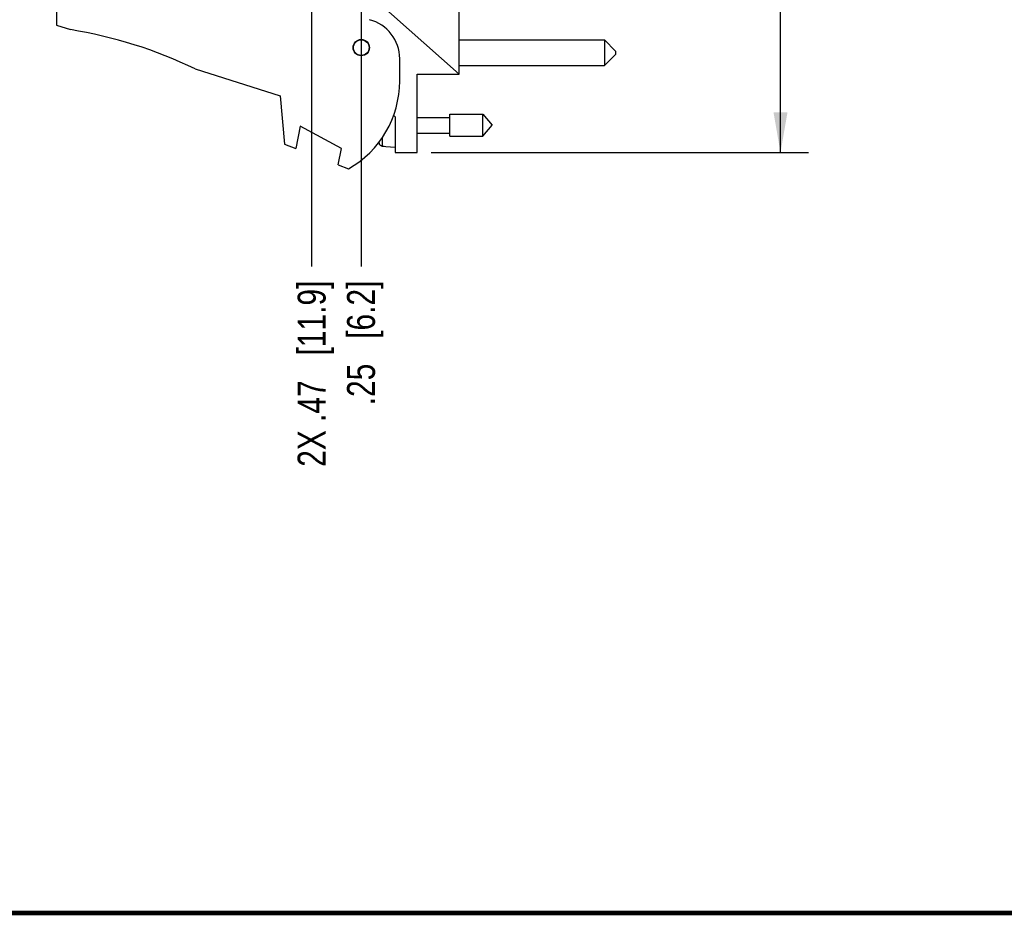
# Model space of a CAD drawing. Header units: inches. Extents: x 0.2 to 16.8, y 0.2 to 10.8.
# Tile 2 of 10: x 7 to 11.4, y 0.2 to 4.3. Entities that reach past the tile are written whole.
import ezdxf

# ---------------------------------------------------------------- set-up
doc = ezdxf.new("R2010")
doc.units = ezdxf.units.IN
doc.header["$LTSCALE"] = 0.935
doc.header["$MEASUREMENT"] = 0
doc.layers.get('0').update_dxf_attribs({"linetype": 'CONTINUOUS'})
doc.layers.add('DIMENSIONS', color=7, linetype='CONTINUOUS')
doc.styles.get("Standard").update_dxf_attribs({"font": 'txt', "width": 0.8})
doc.dimstyles.new('DIMSTYLE_1', dxfattribs={"dimtxt": 0.125, "dimasz": 0.18, "dimexe": 0.125, "dimexo": 0.0625, "dimgap": 0.03125, "dimtad": 0, "dimtih": 1, "dimtoh": 1, "dimzin": 4, "dimdsep": 46, "dimtxsty": 'STANDARD', "dimblk": '_FILLED', "dimblk1": '_FILLED', "dimblk2": '_FILLED', "dimcen": 0.09, "dimadec": 0, "dimazin": 0, "dimtp": 0.001, "dimtm": 0.001, "dimtfac": 1, "dimtofl": 0, "dimtmove": 0, "dimatfit": 3, "dimldrblk": '_FILLED', "dimfxl": 1, "dimtolj": 1, "dimtzin": 4, "dimarcsym": 0})
doc.dimstyles.new('DIMSTYLE_3', dxfattribs={"dimtxt": 0.125, "dimasz": 0.18, "dimexe": 0.125, "dimexo": 0.0625, "dimgap": 0.0625, "dimtad": 0, "dimtih": 1, "dimtoh": 1, "dimzin": 4, "dimdsep": 46, "dimtxsty": 'STANDARD', "dimblk": '_FILLED', "dimblk1": '_FILLED', "dimblk2": '_FILLED', "dimcen": 0.09, "dimadec": 0, "dimazin": 0, "dimtp": 0.001, "dimtm": 0.001, "dimtfac": 1, "dimtofl": 0, "dimtmove": 0, "dimatfit": 3, "dimldrblk": '_FILLED', "dimfxl": 1, "dimtolj": 1, "dimtzin": 4, "dimarcsym": 0})

# ---------------------------------------------------------------- blocks, each defined once
blk = doc.blocks.new('*D10')
at = {"layer": 'DIMENSIONS', "color": 2, "linetype": 'CONTINUOUS'}
blk.add_line((8.4855, 4.8109), (8.4855, 3.1498), dxfattribs=at)
at = {"layer": 'DIMENSIONS', "color": 2, "linetype": 'CONTINUOUS', "insert": (8.423, 3.0873), "char_height": 0.125, "width": 0.925, "attachment_point": 3, "rotation": 90, "line_spacing_factor": 0.9}
blk.add_mtext('.25{\\Ftxt.shx;\\W1.000000;\\H0.125000; }[6.2]', dxfattribs=at)
blk = doc.blocks.new('_FILLED')
at = {"color": 0, "linetype": 'BYBLOCK'}
blk.add_solid([(0, 0), (-1, 0.174), (-1, -0.174)], dxfattribs=at)
blk = doc.blocks.new('*D11')
at = {"layer": 'DIMENSIONS', "color": 2, "linetype": 'CONTINUOUS'}
blk.add_line((8.2645, 5.2955), (8.2645, 3.1498), dxfattribs=at)
at = {"layer": 'DIMENSIONS', "color": 2, "linetype": 'CONTINUOUS', "insert": (8.202, 3.0873), "char_height": 0.125, "width": 1.325, "attachment_point": 3, "rotation": 90, "line_spacing_factor": 0.9}
blk.add_mtext('2X .47{\\Ftxt.shx;\\W1.000000;\\H0.125000; }[11.9]', dxfattribs=at)
blk = doc.blocks.new('*D12')
at = {"layer": 'DIMENSIONS', "color": 2, "linetype": 'CONTINUOUS'}
for p, q in [((8.789, 8.7257), (10.4874, 8.7257)), ((10.3624, 8.7257), (10.3624, 6.318)), ((10.3624, 3.6603), (10.3624, 6.068)), ((8.799, 3.6603), (10.4874, 3.6603))]:
    blk.add_line(p, q, dxfattribs=at)
at = {"layer": 'DIMENSIONS', "color": 2, "linetype": 'CONTINUOUS', "xscale": 0.18, "yscale": 0.18, "zscale": 0.18}
for p, rotation in [((10.3624, 8.7257), 90), ((10.3624, 3.6603), 270)]:
    blk.add_blockref('_FILLED', p, dxfattribs=dict(at, rotation=rotation))
at = {"layer": 'DIMENSIONS', "color": 2, "linetype": 'CONTINUOUS', "insert": (10.3624, 6.2555), "char_height": 0.125, "width": 1.225, "attachment_point": 2, "line_spacing_factor": 0.9}
blk.add_mtext('5.07{\\Ftxt.shx;\\W1.000000;\\H0.125000; }[128.7]', dxfattribs=at)

msp = doc.modelspace()

# ---------------------------------------------------------------- linework, layer by layer
at = {"color": 7, "linetype": 'CONTINUOUS'}
for p, q in [((8.9245, 4.0103), (8.9245, 4.5893)), ((7.1235, 4.3493), (7.1235, 4.2293)), ((8.9245, 4.0103), (8.5435, 4.3509)), ((7.1235, 4.2293), (7.1855, 4.2098)), ((8.9245, 4.1641), (9.5745, 4.1641)), ((9.6245, 4.1141), (9.5745, 4.1641)), ((9.5745, 4.1641), (9.5745, 4.0491)), ((9.6245, 4.0991), (9.5745, 4.0491)), ((9.6245, 4.1141), (9.6245, 4.0991)), ((8.6585, 3.9793), (8.6585, 4.08)), ((7.7435, 4.034), (8.1235, 3.9143)), ((8.7365, 4.0103), (8.9245, 4.0103)), ((8.7365, 3.6603), (8.7365, 4.0103)), ((8.9245, 4.0491), (9.5745, 4.0491)), ((8.1235, 3.9143), (8.1435, 3.6973)), ((8.6308, 3.8268), (8.6385, 3.8203)), ((8.6385, 3.8203), (8.6385, 3.6603)), ((8.7365, 3.8173), (8.8822, 3.8173)), ((8.8822, 3.8315), (9.0303, 3.8315)), ((8.8822, 3.7331), (8.8822, 3.8315)), ((9.0303, 3.8315), (9.0716, 3.7823)), ((9.0303, 3.7331), (9.0303, 3.8315)), ((8.2135, 3.7781), (8.1935, 3.6781)), ((8.3975, 3.6781), (8.2135, 3.7781)), ((8.7365, 3.7473), (8.8822, 3.7473)), ((9.0303, 3.7331), (9.0716, 3.7823)), ((8.5671, 3.7002), (8.5671, 3.7091)), ((8.5814, 3.6886), (8.5814, 3.728)), ((8.8822, 3.7331), (9.0303, 3.7331)), ((8.1435, 3.6973), (8.1935, 3.6781)), ((8.3829, 3.6052), (8.3975, 3.6781)), ((8.5814, 3.6886), (8.5893, 3.6881)), ((8.5893, 3.6881), (8.5972, 3.6876)), ((8.5972, 3.6876), (8.5972, 3.6867)), ((8.5972, 3.6867), (8.6385, 3.6843)), ((8.6385, 3.6603), (8.7365, 3.6603)), ((8.3829, 3.6052), (8.4295, 3.5873))]:
    msp.add_line(p, q, dxfattribs=at)
at = {"color": 7, "linetype": 'CONTINUOUS', "const_width": 0.02}
msp.add_lwpolyline([(0.25, 0.2586), (16.75, 0.2586)], dxfattribs=at)
at = {"color": 7, "linetype": 'CONTINUOUS'}
for radius in [0.0365, 0.035]:
    msp.add_circle((8.4865, 4.1293), radius, dxfattribs=at)
for centre, radius, start, end in [((8.4785, 4.08), 0.18, 0, 75.5225), ((6.8622, 2.2098), 2.026, 64.2145, 80.8167), ((8.2085, 3.9793), 0.45, 299.4136, 360), ((8.8688, 3.7823), 0.3127, 193.9238, 195.2119), ((8.5826, 3.7045), 0.0161, 195.2154, 203.9707), ((8.5823, 3.7042), 0.0156, 257.6175, 266.6515)]:
    msp.add_arc(centre, radius, start, end, dxfattribs=at)
msp.add_open_spline([(8.5789, 3.6889), (8.5777, 3.6892), (8.5754, 3.69), (8.5723, 3.692), (8.5697, 3.6947), (8.5684, 3.6968), (8.5679, 3.6979)], degree=3, knots=[0, 0, 0, 0, 0.249992, 0.499991, 0.749994, 1, 1, 1, 1], dxfattribs=at)

# ---------------------------------------------------------------- dimensions: what is measured, and where the dimension line sits
at = {"layer": 'DIMENSIONS', "color": 2, "linetype": 'CONTINUOUS'}
dim = msp.add_linear_dim(base=(10.3624, 3.6603), p1=(8.7265, 8.7257), p2=(8.7365, 3.6603), angle=270, dimstyle='DIMSTYLE_3', dxfattribs=at)
dim.commit()
dim.dimension.update_dxf_attribs({"geometry": '*D12', "text_midpoint": (10.3624, 6.193), "dimtype": 160})
dim = msp.add_ordinate_dim(feature_location=(8.2645, 5.2955), offset=(0, -2.1457), dtype=1, origin=(8.7315, 5.358), text='2X <>', dimstyle='DIMSTYLE_1', dxfattribs=at)
dim.commit()
dim.dimension.update_dxf_attribs({"geometry": '*D11', "text_midpoint": (8.2645, 2.4248)})
dim = msp.add_ordinate_dim(feature_location=(8.4855, 4.8109), offset=(0, -1.6612), dtype=1, origin=(8.7315, 4.8734), dimstyle='DIMSTYLE_1', dxfattribs=at)
dim.commit()
dim.dimension.update_dxf_attribs({"geometry": '*D10', "text_midpoint": (8.4855, 2.6248)})

doc.saveas('drawing.dxf')
